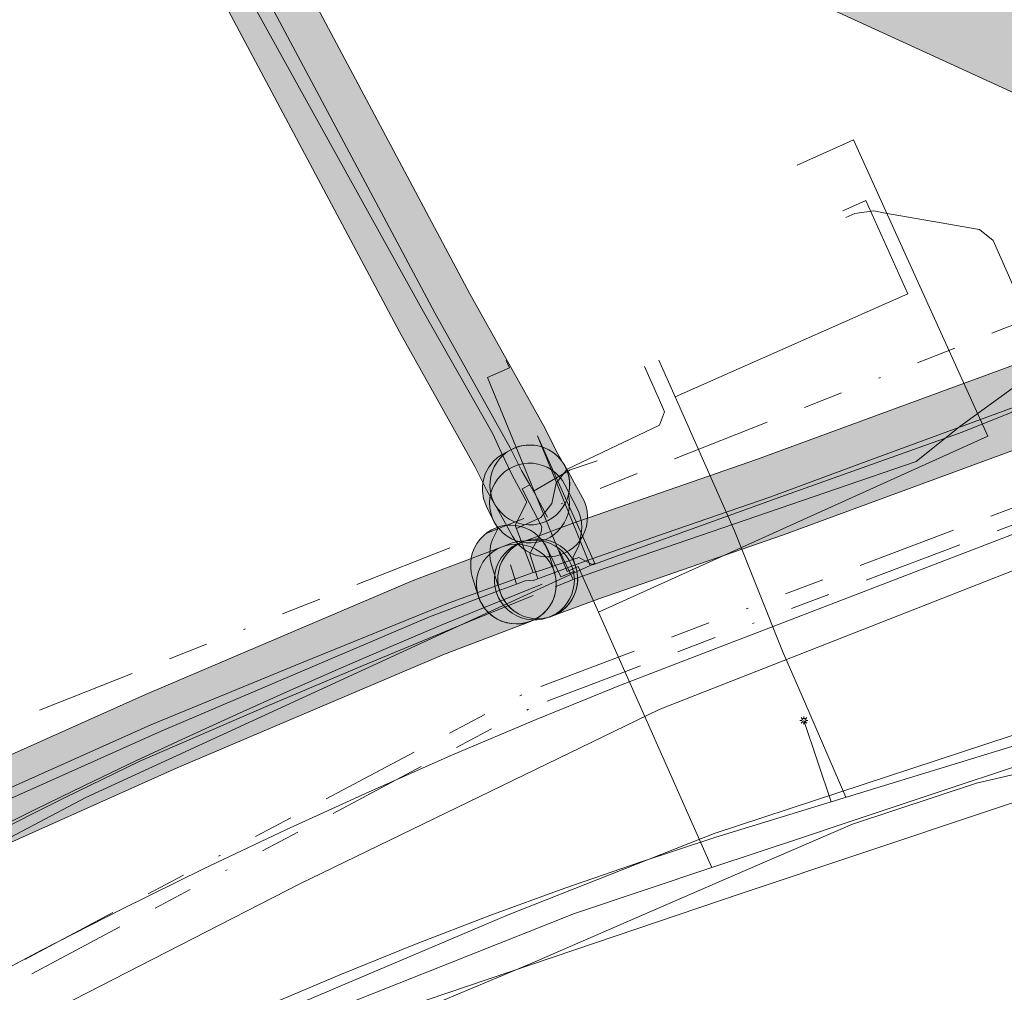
# Model space of a CAD drawing. Header units: metres. Extents: x 191553 to 192958, y 309510 to 310004.
# Tile 49 of 52: x 192292 to 192341, y 309881 to 309930. Entities that reach past the tile are written whole.
import ezdxf
from ezdxf.lldxf.tags import DXFTag

# ---------------------------------------------------------------- set-up
doc = ezdxf.new("R2010")
doc.units = ezdxf.units.M
doc.linetypes.add('RI-OVERIG', pattern=[17, 5, -2, 2, -2, 0, -2, 2, -2])
doc.layers.get('0').update_dxf_attribs({"lineweight": 18})
for name, color, linetype, lineweight in [('B-WE-IE-MEUBILAIR_ENEXIS NETBEHEER BV-S', 7, 'Continuous', 18), ('B-WE-KL-DATA_KABELBED_KPN BV-G', 90, 'Continuous', 18), ('B-WE-KL-DATA_KABELBED_ZIGGO BV-G', 90, 'Continuous', 18), ('B-WE-KL-ET_LS_ENEXIS NETBEHEER BV-G', 190, 'KL-LS-N', 18), ('B-WE-KL-ET_LS_KABELBED_ENEXIS NETBEHEER BV-G', 190, 'Continuous', 18), ('B-WE-KL-ET_LS_MANTELBUIS_OVERIG_50_ENEXIS NETBEHEER BV-G', 190, 'Continuous', 18), ('B-WE-KL-GAS_HD_POLYETHYLEEN PE_110_ENEXIS NETBEHEER BV-G', 30, 'KL-GAS-HD-N', 18), ('B-WE-KL-GAS_HD_STAAL_100_ENEXIS NETBEHEER BV-G', 30, 'KL-GAS-HD-N', 18), ('B-WE-KL-GAS_LD_OVERIG_15_ENEXIS NETBEHEER BV-G', 50, 'KL-GAS-LD-N', 18), ('B-WE-KL-GAS_LD_OVERIG_22_ENEXIS NETBEHEER BV-G', 50, 'KL-GAS-LD-N', 18), ('B-WE-KL-GAS_LD_POLYETHYLEEN PE_25_ENEXIS NETBEHEER BV-G', 50, 'KL-GAS-LD-N', 18), ('B-WE-KL-GAS_LD_POLYETHYLEEN PE_32_ENEXIS NETBEHEER BV-G', 50, 'KL-GAS-LD-N', 18), ('B-WE-KL-GAS_LD_SLAGVAST PVC_110_ENEXIS NETBEHEER BV-G', 50, 'KL-GAS-LD-N', 18), ('B-WE-KL-GAS_LD_SLAGVAST PVC_160_ENEXIS NETBEHEER BV-G', 50, 'KL-GAS-LD-N', 18), ('B-WE-KL-GAS_LD_STAAL_200_ENEXIS NETBEHEER BV-G', 50, 'KL-GAS-LD-N', 18), ('B-WE-KL-GAS_LD_STAAL_80_ENEXIS NETBEHEER BV-G', 50, 'KL-GAS-LD-N', 18), ('B-WE-KL-WATER_100_NV WATERLEIDINGMAATSCHAPPIJ LIMBURG-G', 170, 'KL-WATER-N', 18), ('B-WE-KL-WATER_25_NV WATERLEIDINGMAATSCHAPPIJ LIMBURG-G', 170, 'KL-WATER-N', 18), ('B-WE-KL-WATER_33_NV WATERLEIDINGMAATSCHAPPIJ LIMBURG-G', 170, 'KL-WATER-N', 18), ('B-WE-RI-VRIJVERVAL_BETON_300_GEMEENTE GULPEN   WITTEM-G', 210, 'RI-OVERIG', 18), ('B-WE-RI-VRIJVERVAL_BETON_400_GEMEENTE GULPEN   WITTEM-G', 210, 'RI-OVERIG', 18), ('B-WE-RI-VRIJVERVAL_POLYVINYLCHLORIDE PVC_160_GEMEENTE GULPEN   WITTEM-G', 210, 'RI-OVERIG', 18), ('V-WE-KL-ET_LS_KABELBED_ENEXIS NETBEHEER BV-G', 190, 'CONTINUOUS-V', 18), ('V-WE-KL-ET_MS_KABELBED_ENEXIS NETBEHEER BV-G', 130, 'CONTINUOUS-V', 18)]:
    doc.layers.add(name, color=color, linetype=linetype, lineweight=lineweight)
doc.layers.add('B-WE-OG-INFO_EIS VOORZORGSMAATREGEL_DEFENSIE PIJPLEIDING ORGANISATIE-GV', color=7, linetype='Continuous', lineweight=18, true_color=0xfa194b)
doc.layers.add('B-WE-OG-INFO_EIS VOORZORGSMAATREGEL_ENEXIS NETBEHEER BV-GV', color=7, linetype='Continuous', lineweight=18, true_color=0xfa194b)
doc.layers.add('B-WE-OG-INFO_EIS VOORZORGSMAATREGEL_DEFENSIE PIJPLEIDING ORGANISATIE-V', color=7, linetype='Continuous', lineweight=18, true_color=0xfa194b, transparency=0.8)
doc.layers.add('B-WE-OG-INFO_EIS VOORZORGSMAATREGEL_ENEXIS NETBEHEER BV-V', color=7, linetype='Continuous', lineweight=18, true_color=0xfa194b, transparency=0.8)
doc.styles.get("Standard").update_dxf_attribs({"font": 'arial.ttf'})
doc.linetypes.add('CONTINUOUS-V', pattern='A,3.5,[24,NLCS.SHX,S=0.5,R=0,X=0,Y=0],3.5', length=7)
tags = doc.linetypes.add('KL-GAS-HD-N', pattern='A,4,-1,[69,NLCS.SHX,S=0.5,R=0,X=0,Y=0],-1,4,-1,["H",Standard,S=1,R=0,X=0,Y=-0.5],-2', length=13).pattern_tags.tags
tags[18] = DXFTag(74, 10)
tags = doc.linetypes.add('KL-GAS-LD-N', pattern='A,4,-1,[69,NLCS.SHX,S=0.5,R=0,X=0,Y=0],-1,4,-1,["L",Standard,S=1,R=0,X=0.25,Y=-0.5],-2', length=13).pattern_tags.tags
tags[18] = DXFTag(74, 10)
tags = doc.linetypes.add('KL-LS-N', pattern='A,4,-1,[103,NLCS.SHX,S=0.75,R=0,X=0,Y=0],-1,4,-1,["L",Standard,S=1,R=0,X=0,Y=-0.5],-2', length=13).pattern_tags.tags
tags[18] = DXFTag(74, 10)
doc.linetypes.add('KL-WATER-N', pattern='A,7,-0.5,[168,NLCS.SHX,S=0.75,R=0,X=0.75,Y=0],-2', length=9.5)

# ---------------------------------------------------------------- blocks, each defined once
blk = doc.blocks.new('SIE-MEUBILAIR_PAAL_LICHTMAST-SO')
for points in [[(-0.62, 0), (-1, 0)], [(-0.71, 0.71), (-0.44, 0.44)], [(0, 1), (0, 0.62)], [(0.44, 0.44), (0.71, 0.71)], [(1, 0), (0.62, 0)], [(-0.71, -0.71), (-0.44, -0.44)], [(0, -0.62), (0, -1)], [(0.44, -0.44), (0.71, -0.71)]]:
    blk.add_lwpolyline(points)
blk.add_circle((0, 0), 0.5)

msp = doc.modelspace()

# ---------------------------------------------------------------- hatches: boundary and pattern name
at = {"layer": 'B-WE-OG-INFO_EIS VOORZORGSMAATREGEL_DEFENSIE PIJPLEIDING ORGANISATIE-V'}
msp.add_hatch(color=256, dxfattribs=at).paths.add_polyline_path([(191559.474, 309681.359), (191552.654, 309759.043), (191707.607, 309808.061), (191761.021, 309887.701), (191777.588, 309904.629), (191917.744, 309982.027), (192022.38, 310004.121), (192321.604, 309997.559), (192367.947, 309913.961), (192230.015, 309977.244), (191944.453, 309917.209), (191818.045, 309847.011), (191760.65, 309761.767), (191742.147, 309746.103), (191571.989, 309691.682)])
at = {"layer": 'B-WE-OG-INFO_EIS VOORZORGSMAATREGEL_ENEXIS NETBEHEER BV-V'}
for points in [[(192317.845, 309904.273), (192318.094, 309904.313), (192318.337, 309904.384), (192318.57, 309904.485), (192318.786, 309904.614), (192318.986, 309904.771), (192319.163, 309904.949), (192319.318, 309905.151), (192319.444, 309905.368), (192319.543, 309905.603), (192319.612, 309905.845), (192319.649, 309906.096), (192319.654, 309906.348), (192319.628, 309906.6), (192319.569, 309906.846), (192319.48, 309907.083), (192318.995, 309907.94), (192318.421, 309909.088), (192314.662, 309915.836), (192304.576, 309934.791), (192304.58, 309935.372), (192304.566, 309935.624), (192304.52, 309935.872), (192304.443, 309936.113), (192304.336, 309936.342), (192304.2, 309936.557), (192304.04, 309936.751), (192303.855, 309936.925), (192303.651, 309937.073), (192303.429, 309937.195), (192303.195, 309937.287), (192302.948, 309937.35), (192302.697, 309937.381), (192302.445, 309937.379), (192302.194, 309937.346), (192301.951, 309937.282), (192301.716, 309937.188), (192301.494, 309937.064), (192301.291, 309936.913), (192301.108, 309936.738), (192300.949, 309936.542), (192300.817, 309936.328), (192300.711, 309936.097), (192300.637, 309935.857), (192300.593, 309935.606), (192300.58, 309935.397), (192300.573, 309934.289), (192300.588, 309934.059), (192300.639, 309933.789), (192300.711, 309933.569), (192300.807, 309933.359), (192311.139, 309913.94), (192314.904, 309907.182), (192315.504, 309905.985), (192315.927, 309905.258), (192316.068, 309905.049), (192316.234, 309904.858), (192316.422, 309904.69), (192316.631, 309904.547), (192316.857, 309904.431), (192317.095, 309904.344), (192317.34, 309904.289), (192317.593, 309904.265)], [(192318.059, 309899.555), (192318.311, 309899.571), (192318.559, 309899.619), (192318.76, 309899.682), (192321.107, 309900.562), (192330.366, 309903.769), (192344.694, 309909.047), (192344.925, 309909.149), (192345.143, 309909.28), (192345.341, 309909.438), (192345.717, 309909.841), (192345.874, 309910.041), (192346.002, 309910.257), (192346.104, 309910.489), (192346.338, 309911.346), (192346.986, 309911.732), (192347.195, 309911.875), (192347.384, 309912.042), (192347.55, 309912.233), (192347.692, 309912.444), (192347.848, 309912.755), (192347.942, 309912.989), (192348.006, 309913.232), (192348.039, 309913.483), (192348.04, 309913.737), (192348.001, 309914.05), (192347.947, 309914.298), (192347.862, 309914.537), (192347.683, 309914.865), (192347.47, 309915.153), (192347.292, 309915.332), (192347.094, 309915.487), (192346.876, 309915.616), (192346.643, 309915.717), (192346.401, 309915.787), (192346.15, 309915.827), (192345.897, 309915.834), (192345.647, 309915.809), (192345.399, 309915.753), (192345.162, 309915.666), (192344.937, 309915.55), (192344.73, 309915.407), (192344.541, 309915.238), (192344.376, 309915.048), (192344.235, 309914.837), (192344.174, 309914.713), (192343.59, 309914.366), (192343.381, 309914.223), (192343.192, 309914.055), (192343.026, 309913.865), (192342.885, 309913.656), (192342.771, 309913.428), (192342.678, 309913.156), (192342.506, 309912.504), (192329.003, 309907.53), (192319.773, 309904.333), (192317.356, 309903.428), (192317.126, 309903.325), (192316.909, 309903.192), (192316.712, 309903.034), (192316.537, 309902.853), (192316.385, 309902.651), (192316.26, 309902.43), (192316.164, 309902.196), (192316.098, 309901.952), (192316.064, 309901.703), (192316.061, 309901.45), (192316.09, 309901.198), (192316.151, 309900.952), (192316.243, 309900.716), (192316.362, 309900.495), (192316.51, 309900.289), (192316.682, 309900.103), (192316.876, 309899.942), (192317.088, 309899.806), (192317.318, 309899.697), (192317.557, 309899.619), (192317.806, 309899.571), (192318.058, 309899.555)], [(192317.728, 309903.357), (192317.978, 309903.384), (192318.225, 309903.442), (192318.462, 309903.531), (192318.686, 309903.65), (192318.892, 309903.794), (192319.078, 309903.965), (192319.243, 309904.158), (192319.381, 309904.369), (192319.492, 309904.597), (192319.572, 309904.836), (192319.622, 309905.083), (192319.641, 309905.337), (192319.627, 309905.588), (192319.592, 309905.78), (192319.651, 309906.125), (192319.653, 309906.379), (192319.622, 309906.631), (192319.56, 309906.876), (192319.468, 309907.11), (192319.346, 309907.333), (192319.199, 309907.537), (192319.025, 309907.722), (192318.831, 309907.882), (192318.617, 309908.018), (192318.387, 309908.125), (192318.147, 309908.203), (192317.898, 309908.249), (192317.647, 309908.264), (192317.393, 309908.247), (192317.147, 309908.198), (192316.905, 309908.118), (192316.715, 309908.029), (192316.232, 309907.767), (192316.027, 309907.623), (192315.84, 309907.453), (192315.599, 309907.15), (192315.426, 309906.82), (192315.315, 309906.45), (192315.282, 309906.2), (192315.28, 309905.947), (192315.336, 309905.579), (192315.465, 309905.216), (192315.863, 309904.439), (192315.992, 309904.223), (192316.149, 309904.023), (192316.329, 309903.846), (192316.529, 309903.693), (192316.747, 309903.566), (192316.98, 309903.467), (192317.225, 309903.399), (192317.475, 309903.362), (192317.727, 309903.357)], [(192318.685, 309902.661), (192318.937, 309902.694), (192319.181, 309902.759), (192319.416, 309902.855), (192319.635, 309902.978), (192319.838, 309903.128), (192320.021, 309903.304), (192320.179, 309903.5), (192320.313, 309903.717), (192320.417, 309903.946), (192320.492, 309904.188), (192320.535, 309904.438), (192320.547, 309904.689), (192320.526, 309904.942), (192320.475, 309905.188), (192320.392, 309905.427), (192320.301, 309905.617), (192319.592, 309906.911), (192319.388, 309907.265), (192319.248, 309907.475), (192319.082, 309907.667), (192318.893, 309907.835), (192318.686, 309907.978), (192318.46, 309908.095), (192318.223, 309908.182), (192317.978, 309908.238), (192317.726, 309908.263), (192317.473, 309908.256), (192317.224, 309908.217), (192316.98, 309908.146), (192316.747, 309908.046), (192316.531, 309907.917), (192316.33, 309907.762), (192316.152, 309907.582), (192315.998, 309907.383), (192315.87, 309907.164), (192315.771, 309906.932), (192315.702, 309906.688), (192315.664, 309906.438), (192315.658, 309906.186), (192315.684, 309905.934), (192315.741, 309905.687), (192315.829, 309905.451), (192315.924, 309905.264), (192316.793, 309903.695), (192316.929, 309903.48), (192317.089, 309903.287), (192317.275, 309903.113), (192317.479, 309902.965), (192317.702, 309902.844), (192317.936, 309902.752), (192318.181, 309902.69), (192318.433, 309902.659)], [(192318.067, 309899.555), (192318.319, 309899.572), (192318.567, 309899.621), (192318.806, 309899.7), (192319.035, 309899.81), (192319.247, 309899.947), (192319.441, 309900.11), (192319.612, 309900.296), (192319.758, 309900.501), (192319.878, 309900.725), (192319.968, 309900.961), (192320.027, 309901.206), (192320.056, 309901.459), (192320.052, 309901.71), (192320.016, 309901.962), (192319.816, 309902.625), (192320.093, 309903.178), (192320.168, 309903.42), (192320.243, 309903.943), (192320.255, 309904.15), (192320.241, 309904.401), (192320.184, 309904.695), (192320.118, 309904.892), (192320.032, 309905.083), (192319.418, 309906.273), (192319.288, 309906.49), (192319.132, 309906.688), (192318.951, 309906.866), (192318.751, 309907.019), (192318.531, 309907.146), (192318.299, 309907.244), (192318.056, 309907.311), (192317.806, 309907.348), (192317.552, 309907.353), (192317.301, 309907.326), (192317.054, 309907.267), (192316.818, 309907.178), (192316.595, 309907.06), (192316.389, 309906.914), (192316.202, 309906.744), (192316.038, 309906.551), (192315.899, 309906.338), (192315.79, 309906.112), (192315.709, 309905.872), (192315.659, 309905.624), (192315.641, 309905.371), (192315.655, 309905.118), (192315.701, 309904.871), (192315.777, 309904.63), (192316.054, 309904.071), (192315.784, 309903.531), (192315.709, 309903.291), (192315.665, 309903.042), (192315.653, 309902.788), (192315.674, 309902.535), (192315.748, 309902.211), (192316.153, 309900.945), (192316.246, 309900.709), (192316.367, 309900.488), (192316.514, 309900.284), (192316.687, 309900.099), (192316.882, 309899.938), (192317.096, 309899.802), (192317.325, 309899.694), (192317.566, 309899.617), (192317.815, 309899.57), (192318.066, 309899.555)], [(192317.22, 309899.312), (192317.469, 309899.358), (192317.71, 309899.435), (192317.941, 309899.542), (192318.154, 309899.676), (192318.349, 309899.836), (192318.523, 309900.021), (192318.672, 309900.226), (192318.793, 309900.446), (192318.887, 309900.682), (192318.949, 309900.927), (192318.98, 309901.178), (192318.98, 309901.431), (192318.947, 309901.681), (192318.605, 309902.838), (192318.517, 309903.074), (192318.398, 309903.299), (192318.254, 309903.505), (192318.083, 309903.692), (192317.89, 309903.857), (192317.678, 309903.995), (192317.451, 309904.105), (192317.213, 309904.186), (192316.965, 309904.236), (192316.711, 309904.255), (192316.46, 309904.241), (192316.211, 309904.196), (192315.97, 309904.12), (192315.739, 309904.014), (192315.526, 309903.88), (192315.331, 309903.72), (192315.156, 309903.535), (192315.007, 309903.332), (192314.885, 309903.111), (192314.791, 309902.875), (192314.728, 309902.63), (192314.696, 309902.381), (192314.696, 309902.127), (192314.728, 309901.876), (192314.779, 309901.673), (192315.072, 309900.71), (192315.162, 309900.474), (192315.28, 309900.252), (192315.426, 309900.044), (192315.596, 309899.858), (192315.789, 309899.695), (192316.001, 309899.557), (192316.228, 309899.446), (192316.468, 309899.366), (192316.716, 309899.316), (192316.969, 309899.298)], [(192316.993, 309899.298), (192317.245, 309899.315), (192317.492, 309899.364), (192317.857, 309899.49), (192318.289, 309899.538), (192318.533, 309899.604), (192318.767, 309899.701), (192318.987, 309899.826), (192319.188, 309899.977), (192319.37, 309900.153), (192319.528, 309900.351), (192319.66, 309900.567), (192319.763, 309900.796), (192319.837, 309901.04), (192319.879, 309901.289), (192319.89, 309901.54), (192319.868, 309901.793), (192319.815, 309902.041), (192319.731, 309902.279), (192319.618, 309902.504), (192319.478, 309902.714), (192319.311, 309902.906), (192319.123, 309903.073), (192318.914, 309903.216), (192318.688, 309903.332), (192318.45, 309903.418), (192318.204, 309903.473), (192317.953, 309903.497), (192317.159, 309903.446), (192316.776, 309903.357), (192316.275, 309903.168), (192316.045, 309903.064), (192315.829, 309902.931), (192315.633, 309902.773), (192315.457, 309902.59), (192315.306, 309902.387), (192315.182, 309902.166), (192315.088, 309901.933), (192315.023, 309901.689), (192314.989, 309901.438), (192314.987, 309901.185), (192315.018, 309900.934), (192315.08, 309900.688), (192315.171, 309900.454), (192315.293, 309900.231), (192315.44, 309900.027), (192315.614, 309899.841), (192315.808, 309899.681), (192316.021, 309899.545), (192316.251, 309899.437), (192316.492, 309899.36), (192316.741, 309899.313), (192316.992, 309899.298)], [(192318.021, 309899.502), (192318.281, 309899.537), (192318.533, 309899.604), (192318.701, 309899.661), (192318.943, 309899.761), (192319.168, 309899.892), (192319.377, 309900.052), (192319.561, 309900.236), (192319.72, 309900.443), (192319.852, 309900.671), (192319.952, 309900.911), (192320.019, 309901.164), (192320.054, 309901.425), (192320.054, 309901.686), (192320.02, 309901.944), (192319.952, 309902.198), (192319.852, 309902.44), (192319.721, 309902.665), (192319.561, 309902.874), (192319.377, 309903.058), (192319.17, 309903.217), (192318.942, 309903.349), (192318.702, 309903.449), (192318.449, 309903.516), (192318.188, 309903.551), (192317.927, 309903.551), (192317.669, 309903.517), (192317.415, 309903.449), (192317.247, 309903.392), (192317.005, 309903.292), (192316.78, 309903.161), (192316.572, 309903.002), (192316.386, 309902.816), (192316.228, 309902.61), (192316.096, 309902.382), (192315.997, 309902.142), (192315.929, 309901.889), (192315.894, 309901.628), (192315.894, 309901.367), (192315.928, 309901.109), (192315.996, 309900.855), (192316.096, 309900.614), (192316.227, 309900.387), (192316.387, 309900.179), (192316.571, 309899.995), (192316.779, 309899.835), (192317.006, 309899.704), (192317.246, 309899.605), (192317.5, 309899.536), (192317.758, 309899.502), (192318.02, 309899.502)], [(192226.258, 309846.218), (192226.509, 309846.249), (192226.753, 309846.311), (192226.988, 309846.404), (192227.367, 309846.621), (192227.575, 309846.766), (192228.408, 309847.547), (192238.079, 309856.22), (192245.071, 309861.613), (192253.928, 309867.71), (192261.408, 309871.886), (192270.218, 309877.321), (192281.765, 309883.522), (192289.184, 309887.252), (192299.993, 309892.091), (192313.378, 309897.791), (192317.693, 309899.428), (192317.923, 309899.532), (192318.139, 309899.666), (192318.335, 309899.823), (192318.511, 309900.007), (192318.662, 309900.21), (192318.786, 309900.43), (192318.881, 309900.663), (192318.946, 309900.908), (192318.979, 309901.16), (192318.981, 309901.411), (192318.951, 309901.662), (192318.889, 309901.909), (192318.797, 309902.143), (192318.675, 309902.366), (192318.528, 309902.57), (192318.355, 309902.754), (192318.16, 309902.916), (192317.947, 309903.051), (192317.716, 309903.159), (192317.476, 309903.237), (192317.227, 309903.283), (192316.976, 309903.298), (192316.723, 309903.281), (192316.475, 309903.232), (192316.275, 309903.168), (192311.849, 309901.487), (192298.409, 309895.764), (192287.508, 309890.884), (192279.896, 309887.058), (192268.272, 309880.817), (192259.345, 309875.313), (192251.896, 309871.156), (192242.758, 309864.878), (192235.577, 309859.342), (192225.716, 309850.506), (192225.108, 309849.929), (192224.892, 309849.78), (192224.706, 309849.611), (192224.54, 309849.418), (192224.401, 309849.207), (192224.29, 309848.981), (192224.208, 309848.742), (192224.157, 309848.494), (192224.137, 309848.241), (192224.15, 309847.99), (192224.194, 309847.74), (192224.27, 309847.498), (192224.375, 309847.268), (192224.508, 309847.055), (192224.667, 309846.858), (192224.85, 309846.684), (192225.054, 309846.533), (192225.275, 309846.409), (192225.51, 309846.315), (192225.753, 309846.251), (192226.004, 309846.219), (192226.257, 309846.218)]]:
    msp.add_hatch(color=256, dxfattribs=at).paths.add_polyline_path(points)

# ---------------------------------------------------------------- linework, layer by layer
at = {"layer": 'B-WE-KL-DATA_KABELBED_KPN BV-G', "flags": 128}
for points in [[(192320.679, 309902.231), (192318.045, 309908.724)], [(192320.679, 309902.231), (192320.684, 309902.233), (192320.906, 309902.332), (192318.045, 309908.724)], [(192374.19, 309902.784), (192373.731, 309902.715), (192373.28, 309902.609), (192363.812, 309899.043), (192354.089, 309896.247), (192345.472, 309894.911), (192326.883, 309888.796), (192316.567, 309884.732), (192298.532, 309877.055), (192282.285, 309868.426), (192266.462, 309859.043), (192249.667, 309848.315), (192233.709, 309836.378), (192217.224, 309824.196)], [(192200.935, 309831.796), (192239.632, 309856.365), (192273.168, 309878.854), (192295.43, 309890.598), (192320.679, 309902.231)], [(192320.684, 309902.233), (192320.883, 309902.325)], [(192374.929, 309901.452), (192374.425, 309901.214), (192373.943, 309900.935), (192367.778, 309898.177), (192361.457, 309895.799), (192355.002, 309893.812), (192346.399, 309892.806), (192340.034, 309891.316), (192333.825, 309889.269), (192327.822, 309886.68), (192317.634, 309882.251), (192299.702, 309874.733), (192282.664, 309865.541), (192250.81, 309846.674), (192234.453, 309835.312), (192217.224, 309824.196)]]:
    msp.add_lwpolyline(points, dxfattribs=at)
at = {"layer": 'B-WE-KL-DATA_KABELBED_ZIGGO BV-G', "flags": 128}
msp.add_lwpolyline([(192200.007, 309818.434), (192200.157, 309818.846), (192200.65, 309819.685), (192201.366, 309820.49), (192202.252, 309821.2), (192206.147, 309823.396), (192208.028, 309824.584), (192215.723, 309829.537), (192223.677, 309834.804), (192233.964, 309841.816), (192254.558, 309856.213), (192271.148, 309867.335), (192277.968, 309871.458), (192282.332, 309873.949), (192287.469, 309876.705), (192306.142, 309886.284), (192324.135, 309895.016), (192342.292, 309902.143), (192361.266, 309908.49)], dxfattribs=at)
at = {"layer": 'B-WE-KL-ET_LS_ENEXIS NETBEHEER BV-G', "flags": 128}
for points in [[(192324.935, 309910.67), (192336.591, 309915.846), (192334.478, 309920.522), (192333.328, 309919.999)], [(192324.935, 309910.67), (192324.116, 309912.512)], [(192327.912, 309903.971), (192324.935, 309910.67)], [(192321.023, 309907.479), (192319.685, 309907.015)], [(192319.685, 309907.015), (192317.838, 309905.949)], [(192331.41, 309895.405), (192330.317, 309897.928)], [(192333.485, 309890.614), (192331.41, 309895.405)], [(192332.745, 309890.387), (192331.381, 309894.465)]]:
    msp.add_lwpolyline(points, dxfattribs=at)
at = {"layer": 'B-WE-KL-ET_LS_KABELBED_ENEXIS NETBEHEER BV-G', "flags": 128}
msp.add_lwpolyline([(192285.882, 309871.044), (192294.259, 309875.475), (192297.268, 309876.918), (192300.895, 309878.59), (192304.549, 309880.204), (192308.228, 309881.757), (192311.933, 309883.251), (192315.661, 309884.685), (192319.412, 309886.057), (192323.184, 309887.369), (192326.978, 309888.619), (192345.721, 309894.365), (192349.45, 309895.464), (192353.16, 309896.627), (192356.848, 309897.855), (192360.516, 309899.146), (192364.16, 309900.5), (192367.78, 309901.917), (192371.375, 309903.396), (192373.334, 309904.242)], dxfattribs=at)
at = {"layer": 'B-WE-KL-ET_LS_MANTELBUIS_OVERIG_50_ENEXIS NETBEHEER BV-G', "flags": 128}
msp.add_lwpolyline([(192330.317, 309897.928), (192327.912, 309903.971)], dxfattribs=at)
at = {"layer": 'B-WE-KL-GAS_HD_POLYETHYLEEN PE_110_ENEXIS NETBEHEER BV-G', "flags": 128}
for points in [[(192318.058, 309901.555), (192320.428, 309902.443), (192324.483, 309903.859), (192329.675, 309905.646), (192334.507, 309907.431), (192344.003, 309910.924), (192344.224, 309911.172), (192344.612, 309912.647), (192345.964, 309913.451), (192346.044, 309913.618), (192346.024, 309913.749), (192345.966, 309913.835)], [(192317.641, 309905.355), (192318.255, 309904.166), (192318.224, 309903.89), (192317.653, 309902.82), (192318.058, 309901.555)], [(192316.984, 309901.298), (192316.692, 309902.255)], [(192316.984, 309901.298), (192317.419, 309901.463), (192317.859, 309901.488), (192317.89, 309901.498)], [(192317.89, 309901.498), (192318.058, 309901.555)], [(192226.137, 309848.214), (192226.33, 309848.331), (192227.051, 309849.017), (192236.799, 309857.758), (192243.892, 309863.23), (192252.871, 309869.41), (192260.358, 309873.588), (192269.219, 309879.055), (192280.842, 309885.296), (192288.325, 309889.059), (192299.193, 309893.924), (192312.632, 309899.647), (192316.254, 309901.032), (192316.984, 309901.298)]]:
    msp.add_lwpolyline(points, dxfattribs=at)
at = {"layer": 'B-WE-KL-GAS_HD_STAAL_100_ENEXIS NETBEHEER BV-G', "flags": 128}
for points in [[(192302.58, 309935.384), (192302.573, 309934.298), (192312.905, 309914.879), (192316.674, 309908.115), (192317.233, 309906.991), (192317.656, 309906.264)], [(192319.828, 309901.524), (192321.05, 309901.961), (192337.01, 309907.435), (192339.186, 309909.188), (192343.949, 309912.654)], [(192317.656, 309906.264), (192317.277, 309906.062), (192317.641, 309905.355)], [(192317.656, 309906.264), (192317.902, 309905.838), (192318.152, 309905.367), (192318.547, 309904.656)], [(192319.142, 309902.958), (192319.828, 309901.524)], [(192319.828, 309901.524), (192318.92, 309901.159)], [(192227.871, 309848.515), (192236.951, 309854.729), (192241.544, 309857.882), (192244.442, 309859.905), (192250.924, 309864.37), (192253.109, 309865.858), (192258.157, 309869.259), (192260.45, 309870.788), (192264.269, 309873.314), (192267.751, 309875.593), (192271.305, 309877.896), (192274.658, 309879.945), (192279.19, 309882.572), (192282.199, 309884.256), (192286.534, 309886.601), (192290.344, 309888.584), (192294.386, 309890.611), (192298.123, 309892.416), (192304.458, 309895.162), (192309.311, 309897.211), (192314.591, 309899.399), (192317.833, 309900.72)]]:
    msp.add_lwpolyline(points, dxfattribs=at)
at = {"layer": 'B-WE-KL-GAS_LD_OVERIG_15_ENEXIS NETBEHEER BV-G', "flags": 128}
msp.add_lwpolyline([(192324.146, 309910.508), (192323.396, 309912.196)], dxfattribs=at)
at = {"layer": 'B-WE-KL-GAS_LD_OVERIG_22_ENEXIS NETBEHEER BV-G', "flags": 128}
msp.add_lwpolyline([(192335.37, 309919.903), (192334.878, 309919.99), (192333.93, 309919.871), (192333.475, 309919.665)], dxfattribs=at)
at = {"layer": 'B-WE-KL-GAS_LD_POLYETHYLEEN PE_25_ENEXIS NETBEHEER BV-G', "flags": 128}
msp.add_lwpolyline([(192316.995, 309904.074), (192318.205, 309904.631), (192318.76, 309905.329), (192318.971, 309906.357), (192319.524, 309907.061), (192324.157, 309909.252), (192324.406, 309909.923), (192324.146, 309910.508)], dxfattribs=at)
at = {"layer": 'B-WE-KL-GAS_LD_POLYETHYLEEN PE_32_ENEXIS NETBEHEER BV-G', "flags": 128}
msp.add_lwpolyline([(192344.22, 309910.909), (192340.868, 309918.511), (192340.174, 309919.056), (192335.37, 309919.903)], dxfattribs=at)
at = {"layer": 'B-WE-KL-GAS_LD_SLAGVAST PVC_110_ENEXIS NETBEHEER BV-G', "flags": 128}
msp.add_lwpolyline([(192318.195, 309901.972), (192320.117, 309902.627), (192320.814, 309902.264), (192321.443, 309902.487)], dxfattribs=at)
at = {"layer": 'B-WE-KL-GAS_LD_SLAGVAST PVC_160_ENEXIS NETBEHEER BV-G', "flags": 128}
for points in [[(192317.82, 309901.871), (192316.93, 309904.248), (192317.502, 309905.395), (192316.776, 309906.746)], [(192317.82, 309901.871), (192313.626, 309900.356), (192306.225, 309897.355), (192298.672, 309894.246), (192289.009, 309889.911), (192280.965, 309885.86), (192269.063, 309879.384), (192260.032, 309874.034), (192252.595, 309869.88), (192243.617, 309863.56), (192236.435, 309858.134), (192227.823, 309850.313), (192226.438, 309849.193), (192225.426, 309847.391), (192225.14, 309847.19)], [(192317.82, 309901.871), (192318.195, 309901.972)]]:
    msp.add_lwpolyline(points, dxfattribs=at)
at = {"layer": 'B-WE-KL-GAS_LD_STAAL_200_ENEXIS NETBEHEER BV-G', "flags": 128}
for points in [[(192302.048, 309934.296), (192302.035, 309933.545), (192312.329, 309914.939), (192315.811, 309908.826), (192316.218, 309907.912), (192316.776, 309906.746)], [(192319.206, 309901.666), (192318.414, 309903.322)], [(192319.206, 309901.666), (192319.906, 309901.942)], [(192276.993, 309881.689), (192277.867, 309882.173), (192280.34, 309883.524), (192282.823, 309884.856), (192285.316, 309886.168), (192287.819, 309887.461), (192290.333, 309888.734), (192292.856, 309889.987), (192295.389, 309891.221), (192297.932, 309892.435), (192300.445, 309893.611), (192302.966, 309894.767), (192305.496, 309895.904), (192308.035, 309897.021), (192310.583, 309898.119), (192313.139, 309899.198), (192315.703, 309900.256), (192318.275, 309901.295)]]:
    msp.add_lwpolyline(points, dxfattribs=at)
at = {"layer": 'B-WE-KL-GAS_LD_STAAL_80_ENEXIS NETBEHEER BV-G', "flags": 128}
msp.add_lwpolyline([(192345.68, 309911.526), (192344.22, 309910.909), (192341.769, 309909.898), (192339.307, 309908.914), (192329.995, 309905.584), (192321.443, 309902.487)], dxfattribs=at)
at = {"layer": 'B-WE-KL-WATER_100_NV WATERLEIDINGMAATSCHAPPIJ LIMBURG-G', "flags": 128}
msp.add_lwpolyline([(192374.089, 309902.881), (192370.83, 309901.621), (192361.294, 309898.158), (192353.815, 309895.799), (192343.112, 309892.545), (192340.77, 309891.763), (192339.561, 309891.359), (192333.205, 309889.236), (192331.462, 309888.654), (192326.781, 309887.091), (192319.894, 309884.795), (192306.15, 309879.327), (192292.702, 309872.825), (192277.332, 309864.401), (192268.465, 309859.081), (192256.79, 309851.1), (192236.543, 309837.208), (192226.854, 309830.614), (192216.217, 309823.375), (192214.83, 309822.431), (192210.366, 309819.393), (192208.341, 309822.368)], dxfattribs=at)
at = {"layer": 'B-WE-KL-WATER_25_NV WATERLEIDINGMAATSCHAPPIJ LIMBURG-G', "flags": 128}
for points in [[(192321.095, 309899.885), (192321.277, 309899.967), (192340.591, 309908.709), (192333.869, 309923.559), (192333.323, 309923.312)], [(192315.546, 309911.639), (192316.639, 309912.133), (192316.478, 309912.499)], [(192321.095, 309899.885), (192320.08, 309902.169), (192319.532, 309901.925), (192315.546, 309911.639)], [(192326.781, 309887.091), (192326.761, 309887.137), (192321.095, 309899.885)]]:
    msp.add_lwpolyline(points, dxfattribs=at)
at = {"layer": 'B-WE-KL-WATER_33_NV WATERLEIDINGMAATSCHAPPIJ LIMBURG-G', "flags": 128}
msp.add_lwpolyline([(192333.323, 309923.312), (192331.045, 309922.281)], dxfattribs=at)
at = {"layer": 'B-WE-OG-INFO_EIS VOORZORGSMAATREGEL_DEFENSIE PIJPLEIDING ORGANISATIE-GV', "flags": 128}
msp.add_lwpolyline([(191559.474, 309681.359), (191552.654, 309759.043), (191707.607, 309808.061), (191761.021, 309887.701), (191777.588, 309904.629), (191917.744, 309982.027), (192022.38, 310004.121), (192321.604, 309997.559), (192367.947, 309913.961), (192230.015, 309977.244), (191944.453, 309917.209), (191818.045, 309847.011), (191760.65, 309761.767), (191742.147, 309746.103), (191571.989, 309691.682)], close=True, dxfattribs=at)
at = {"layer": 'B-WE-OG-INFO_EIS VOORZORGSMAATREGEL_ENEXIS NETBEHEER BV-GV', "flags": 128}
for points in [[(192300.807, 309933.359), (192311.139, 309913.94), (192314.904, 309907.182), (192315.504, 309905.985), (192315.927, 309905.258), (192316.068, 309905.049), (192316.234, 309904.858), (192316.422, 309904.69), (192316.631, 309904.547), (192316.857, 309904.431), (192317.095, 309904.344), (192317.34, 309904.289), (192317.593, 309904.265), (192317.845, 309904.273), (192318.094, 309904.313), (192318.337, 309904.384), (192318.57, 309904.485), (192318.786, 309904.614), (192318.986, 309904.771), (192319.163, 309904.949), (192319.318, 309905.151), (192319.444, 309905.368), (192319.543, 309905.603), (192319.612, 309905.845), (192319.649, 309906.096), (192319.654, 309906.348), (192319.628, 309906.6), (192319.569, 309906.846), (192319.48, 309907.083), (192318.995, 309907.94), (192318.421, 309909.088), (192314.662, 309915.836), (192304.576, 309934.791)], [(192342.506, 309912.504), (192329.003, 309907.53), (192319.773, 309904.333), (192317.356, 309903.428), (192317.126, 309903.325), (192316.909, 309903.192), (192316.712, 309903.034), (192316.537, 309902.853), (192316.385, 309902.651), (192316.26, 309902.43), (192316.164, 309902.196), (192316.098, 309901.952), (192316.064, 309901.703), (192316.061, 309901.45), (192316.09, 309901.198), (192316.151, 309900.952), (192316.243, 309900.716), (192316.362, 309900.495), (192316.51, 309900.289), (192316.682, 309900.103), (192316.876, 309899.942), (192317.088, 309899.806), (192317.318, 309899.697), (192317.557, 309899.619), (192317.806, 309899.571), (192318.058, 309899.555), (192318.059, 309899.555), (192318.311, 309899.571), (192318.559, 309899.619), (192318.76, 309899.682), (192321.107, 309900.562), (192330.366, 309903.769), (192344.694, 309909.047)], [(192289.184, 309887.252), (192299.993, 309892.091), (192313.378, 309897.791), (192317.693, 309899.428), (192317.923, 309899.532), (192318.139, 309899.666), (192318.335, 309899.823), (192318.511, 309900.007), (192318.662, 309900.21), (192318.786, 309900.43), (192318.881, 309900.663), (192318.946, 309900.908), (192318.979, 309901.16), (192318.981, 309901.411), (192318.951, 309901.662), (192318.889, 309901.909), (192318.797, 309902.143), (192318.675, 309902.366), (192318.528, 309902.57), (192318.355, 309902.754), (192318.16, 309902.916), (192317.947, 309903.051), (192317.716, 309903.159), (192317.476, 309903.237), (192317.227, 309903.283), (192316.976, 309903.298), (192316.723, 309903.281), (192316.475, 309903.232), (192316.275, 309903.168), (192311.849, 309901.487), (192298.409, 309895.764), (192287.508, 309890.884)]]:
    msp.add_lwpolyline(points, dxfattribs=at)
for points in [[(192317.728, 309903.357), (192317.978, 309903.384), (192318.225, 309903.442), (192318.462, 309903.531), (192318.686, 309903.65), (192318.892, 309903.794), (192319.078, 309903.965), (192319.243, 309904.158), (192319.381, 309904.369), (192319.492, 309904.597), (192319.572, 309904.836), (192319.622, 309905.083), (192319.641, 309905.337), (192319.627, 309905.588), (192319.592, 309905.78), (192319.651, 309906.125), (192319.653, 309906.379), (192319.622, 309906.631), (192319.56, 309906.876), (192319.468, 309907.11), (192319.346, 309907.333), (192319.199, 309907.537), (192319.025, 309907.722), (192318.831, 309907.882), (192318.617, 309908.018), (192318.387, 309908.125), (192318.147, 309908.203), (192317.898, 309908.249), (192317.647, 309908.264), (192317.393, 309908.247), (192317.147, 309908.198), (192316.905, 309908.118), (192316.715, 309908.029), (192316.232, 309907.767), (192316.027, 309907.623), (192315.84, 309907.453), (192315.599, 309907.15), (192315.426, 309906.82), (192315.315, 309906.45), (192315.282, 309906.2), (192315.28, 309905.947), (192315.336, 309905.579), (192315.465, 309905.216), (192315.863, 309904.439), (192315.992, 309904.223), (192316.149, 309904.023), (192316.329, 309903.846), (192316.529, 309903.693), (192316.747, 309903.566), (192316.98, 309903.467), (192317.225, 309903.399), (192317.475, 309903.362), (192317.727, 309903.357)], [(192318.685, 309902.661), (192318.937, 309902.694), (192319.181, 309902.759), (192319.416, 309902.855), (192319.635, 309902.978), (192319.838, 309903.128), (192320.021, 309903.304), (192320.179, 309903.5), (192320.313, 309903.717), (192320.417, 309903.946), (192320.492, 309904.188), (192320.535, 309904.438), (192320.547, 309904.689), (192320.526, 309904.942), (192320.475, 309905.188), (192320.392, 309905.427), (192320.301, 309905.617), (192319.592, 309906.911), (192319.388, 309907.265), (192319.248, 309907.475), (192319.082, 309907.667), (192318.893, 309907.835), (192318.686, 309907.978), (192318.46, 309908.095), (192318.223, 309908.182), (192317.978, 309908.238), (192317.726, 309908.263), (192317.473, 309908.256), (192317.224, 309908.217), (192316.98, 309908.146), (192316.747, 309908.046), (192316.531, 309907.917), (192316.33, 309907.762), (192316.152, 309907.582), (192315.998, 309907.383), (192315.87, 309907.164), (192315.771, 309906.932), (192315.702, 309906.688), (192315.664, 309906.438), (192315.658, 309906.186), (192315.684, 309905.934), (192315.741, 309905.687), (192315.829, 309905.451), (192315.924, 309905.264), (192316.793, 309903.695), (192316.929, 309903.48), (192317.089, 309903.287), (192317.275, 309903.113), (192317.479, 309902.965), (192317.702, 309902.844), (192317.936, 309902.752), (192318.181, 309902.69), (192318.433, 309902.659)], [(192318.067, 309899.555), (192318.319, 309899.572), (192318.567, 309899.621), (192318.806, 309899.7), (192319.035, 309899.81), (192319.247, 309899.947), (192319.441, 309900.11), (192319.612, 309900.296), (192319.758, 309900.501), (192319.878, 309900.725), (192319.968, 309900.961), (192320.027, 309901.206), (192320.056, 309901.459), (192320.052, 309901.71), (192320.016, 309901.962), (192319.816, 309902.625), (192320.093, 309903.178), (192320.168, 309903.42), (192320.243, 309903.943), (192320.255, 309904.15), (192320.241, 309904.401), (192320.184, 309904.695), (192320.118, 309904.892), (192320.032, 309905.083), (192319.418, 309906.273), (192319.288, 309906.49), (192319.132, 309906.688), (192318.951, 309906.866), (192318.751, 309907.019), (192318.531, 309907.146), (192318.299, 309907.244), (192318.056, 309907.311), (192317.806, 309907.348), (192317.552, 309907.353), (192317.301, 309907.326), (192317.054, 309907.267), (192316.818, 309907.178), (192316.595, 309907.06), (192316.389, 309906.914), (192316.202, 309906.744), (192316.038, 309906.551), (192315.899, 309906.338), (192315.79, 309906.112), (192315.709, 309905.872), (192315.659, 309905.624), (192315.641, 309905.371), (192315.655, 309905.118), (192315.701, 309904.871), (192315.777, 309904.63), (192316.054, 309904.071), (192315.784, 309903.531), (192315.709, 309903.291), (192315.665, 309903.042), (192315.653, 309902.788), (192315.674, 309902.535), (192315.748, 309902.211), (192316.153, 309900.945), (192316.246, 309900.709), (192316.367, 309900.488), (192316.514, 309900.284), (192316.687, 309900.099), (192316.882, 309899.938), (192317.096, 309899.802), (192317.325, 309899.694), (192317.566, 309899.617), (192317.815, 309899.57), (192318.066, 309899.555)], [(192317.22, 309899.312), (192317.469, 309899.358), (192317.71, 309899.435), (192317.941, 309899.542), (192318.154, 309899.676), (192318.349, 309899.836), (192318.523, 309900.021), (192318.672, 309900.226), (192318.793, 309900.446), (192318.887, 309900.682), (192318.949, 309900.927), (192318.98, 309901.178), (192318.98, 309901.431), (192318.947, 309901.681), (192318.605, 309902.838), (192318.517, 309903.074), (192318.398, 309903.299), (192318.254, 309903.505), (192318.083, 309903.692), (192317.89, 309903.857), (192317.678, 309903.995), (192317.451, 309904.105), (192317.213, 309904.186), (192316.965, 309904.236), (192316.711, 309904.255), (192316.46, 309904.241), (192316.211, 309904.196), (192315.97, 309904.12), (192315.739, 309904.014), (192315.526, 309903.88), (192315.331, 309903.72), (192315.156, 309903.535), (192315.007, 309903.332), (192314.885, 309903.111), (192314.791, 309902.875), (192314.728, 309902.63), (192314.696, 309902.381), (192314.696, 309902.127), (192314.728, 309901.876), (192314.779, 309901.673), (192315.072, 309900.71), (192315.162, 309900.474), (192315.28, 309900.252), (192315.426, 309900.044), (192315.596, 309899.858), (192315.789, 309899.695), (192316.001, 309899.557), (192316.228, 309899.446), (192316.468, 309899.366), (192316.716, 309899.316), (192316.969, 309899.298)], [(192316.993, 309899.298), (192317.245, 309899.315), (192317.492, 309899.364), (192317.857, 309899.49), (192318.289, 309899.538), (192318.533, 309899.604), (192318.767, 309899.701), (192318.987, 309899.826), (192319.188, 309899.977), (192319.37, 309900.153), (192319.528, 309900.351), (192319.66, 309900.567), (192319.763, 309900.796), (192319.837, 309901.04), (192319.879, 309901.289), (192319.89, 309901.54), (192319.868, 309901.793), (192319.815, 309902.041), (192319.731, 309902.279), (192319.618, 309902.504), (192319.478, 309902.714), (192319.311, 309902.906), (192319.123, 309903.073), (192318.914, 309903.216), (192318.688, 309903.332), (192318.45, 309903.418), (192318.204, 309903.473), (192317.953, 309903.497), (192317.159, 309903.446), (192316.776, 309903.357), (192316.275, 309903.168), (192316.045, 309903.064), (192315.829, 309902.931), (192315.633, 309902.773), (192315.457, 309902.59), (192315.306, 309902.387), (192315.182, 309902.166), (192315.088, 309901.933), (192315.023, 309901.689), (192314.989, 309901.438), (192314.987, 309901.185), (192315.018, 309900.934), (192315.08, 309900.688), (192315.171, 309900.454), (192315.293, 309900.231), (192315.44, 309900.027), (192315.614, 309899.841), (192315.808, 309899.681), (192316.021, 309899.545), (192316.251, 309899.437), (192316.492, 309899.36), (192316.741, 309899.313), (192316.992, 309899.298)], [(192318.021, 309899.502), (192318.281, 309899.537), (192318.533, 309899.604), (192318.701, 309899.661), (192318.943, 309899.761), (192319.168, 309899.892), (192319.377, 309900.052), (192319.561, 309900.236), (192319.72, 309900.443), (192319.852, 309900.671), (192319.952, 309900.911), (192320.019, 309901.164), (192320.054, 309901.425), (192320.054, 309901.686), (192320.02, 309901.944), (192319.952, 309902.198), (192319.852, 309902.44), (192319.721, 309902.665), (192319.561, 309902.874), (192319.377, 309903.058), (192319.17, 309903.217), (192318.942, 309903.349), (192318.702, 309903.449), (192318.449, 309903.516), (192318.188, 309903.551), (192317.927, 309903.551), (192317.669, 309903.517), (192317.415, 309903.449), (192317.247, 309903.392), (192317.005, 309903.292), (192316.78, 309903.161), (192316.572, 309903.002), (192316.386, 309902.816), (192316.228, 309902.61), (192316.096, 309902.382), (192315.997, 309902.142), (192315.929, 309901.889), (192315.894, 309901.628), (192315.894, 309901.367), (192315.928, 309901.109), (192315.996, 309900.855), (192316.096, 309900.614), (192316.227, 309900.387), (192316.387, 309900.179), (192316.571, 309899.995), (192316.779, 309899.835), (192317.006, 309899.704), (192317.246, 309899.605), (192317.5, 309899.536), (192317.758, 309899.502), (192318.02, 309899.502)]]:
    msp.add_lwpolyline(points, close=True, dxfattribs=at)
at = {"layer": 'B-WE-RI-VRIJVERVAL_BETON_300_GEMEENTE GULPEN   WITTEM-G', "flags": 128}
for points in [[(192318.205, 309896.164), (192349.298, 309907.947)], [(192292.368, 309882.486), (192317.332, 309895.791)]]:
    msp.add_lwpolyline(points, dxfattribs=at)
at = {"layer": 'B-WE-RI-VRIJVERVAL_BETON_400_GEMEENTE GULPEN   WITTEM-G', "flags": 128}
for points in [[(192318.519, 309895.429), (192349.612, 309907.212)], [(192292.713, 309881.764), (192317.646, 309895.055)]]:
    msp.add_lwpolyline(points, dxfattribs=at)
at = {"layer": 'B-WE-RI-VRIJVERVAL_POLYVINYLCHLORIDE PVC_160_GEMEENTE GULPEN   WITTEM-G', "flags": 128}
msp.add_lwpolyline([(192277.2, 309888.68), (192363.105, 309922.694)], dxfattribs=at)
at = {"layer": 'V-WE-KL-ET_LS_KABELBED_ENEXIS NETBEHEER BV-G', "flags": 128}
msp.add_lwpolyline([(192279.538, 309867.56), (192282.454, 309868.769), (192285.23, 309869.929), (192287.863, 309871.04), (192290.353, 309872.102), (192292.698, 309873.114), (192294.899, 309874.076), (192296.953, 309874.987), (192298.861, 309875.847), (192328.236, 309885.786), (192346.77, 309891.986), (192373.64, 309903.691)], dxfattribs=at)
at = {"layer": 'V-WE-KL-ET_MS_KABELBED_ENEXIS NETBEHEER BV-G', "flags": 128}
msp.add_lwpolyline([(192201.07, 309818.087), (192201.358, 309818.412), (192201.617, 309818.76), (192201.845, 309819.129), (192202.042, 309819.516), (192202.204, 309819.919), (192202.332, 309820.333), (192202.424, 309820.758), (192202.479, 309821.188), (192202.442, 309821.716), (192202.476, 309822.244), (192202.581, 309822.763), (192202.754, 309823.263), (192202.994, 309823.735), (192203.294, 309824.171), (192203.651, 309824.562), (192204.057, 309824.902), (192227.021, 309839.391), (192258.146, 309861.72), (192261.903, 309864.299), (192265.696, 309866.825), (192269.526, 309869.295), (192273.39, 309871.711), (192277.288, 309874.071), (192281.22, 309876.375), (192285.184, 309878.622), (192289.181, 309880.813), (192293.208, 309882.946), (192297.265, 309885.021), (192301.351, 309887.038), (192305.466, 309888.996), (192309.609, 309890.895), (192313.778, 309892.734), (192317.974, 309894.514), (192322.194, 309896.233), (192345.248, 309905.105), (192367.999, 309913.867)], dxfattribs=at)

# ---------------------------------------------------------------- block references
at = {"layer": 'B-WE-IE-MEUBILAIR_ENEXIS NETBEHEER BV-S', "xscale": 0.2, "yscale": 0.2, "zscale": 0.2}
msp.add_blockref('SIE-MEUBILAIR_PAAL_LICHTMAST-SO', (192331.381, 309894.465), dxfattribs=at)

doc.saveas('drawing.dxf')
